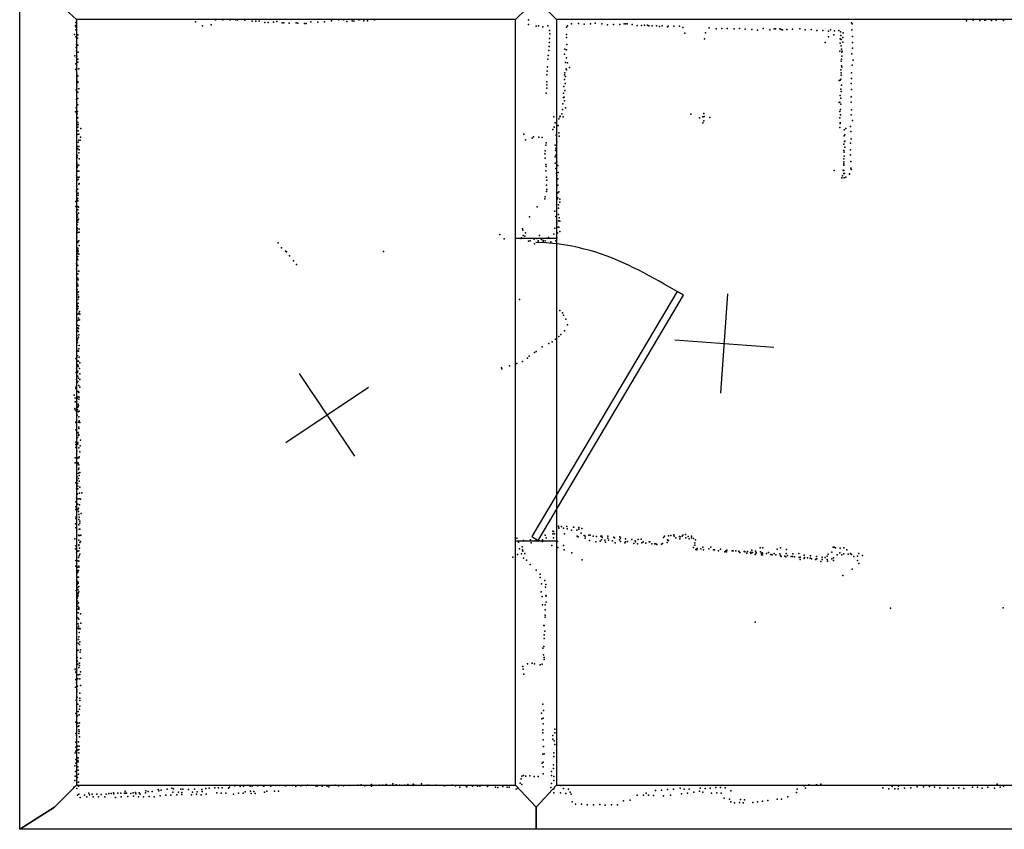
# Model space of a CAD drawing. Header units: millimetres. Extents: x 3313 to 29838, y -22117 to 770.
# Tile 2 of 28: x 8922 to 12881, y -22117 to -18860. Entities that reach past the tile are written whole.
import ezdxf

# ---------------------------------------------------------------- set-up
doc = ezdxf.new("R2010")
doc.units = ezdxf.units.MM
for name, color, linetype in [('DOORS', 7, 'Continuous'), ('P', 9, 'Continuous'), ('PANOS', 10, 'Continuous'), ('ROOMS', 1, 'Continuous'), ('WALLS', 3, 'Continuous')]:
    doc.layers.add(name, color=color, linetype=linetype)

# ---------------------------------------------------------------- blocks, each defined once
blk = doc.blocks.new('1-Standard_3D')
for points in [[(-403.982, 5.64828), (253.382, 394.931), (263.573, 377.722), (-393.791, -11.5606), (-403.982, 5.64828)], [(263.573, 377.722), (275.367, 357.142), (283.15, 343.495), (290.844, 329.879), (298.429, 316.269), (305.882, 302.642), (313.184, 288.973), (320.313, 275.239), (327.249, 261.416), (333.971, 247.479), (340.456, 233.405), (346.686, 219.17), (352.638, 204.75), (358.291, 190.121), (363.626, 175.258), (368.62, 160.139), (373.253, 144.738), (377.503, 129.032), (381.351, 112.998), (384.774, 96.6102), (387.752, 79.8457), (390.265, 62.6802), (392.29, 45.0899), (393.807, 27.0508), (395.085, -0.90191)]]:
    blk.add_lwpolyline(points)

msp = doc.modelspace()

# ---------------------------------------------------------------- linework, layer by layer
at = {"layer": 'DOORS'}
msp.add_lwpolyline([(10915.6, -20958.2), (10915.6, -19739), (11080.8, -19739), (11080.8, -20958.2), (10915.6, -20958.2)], dxfattribs=at)
at = {"layer": 'P'}
for p in [(9146, -18883), (9148, -18871), (9150, -18861), (9629, -18868), (9692, -18880), (9709, -18861), (9739, -18860), (9768, -18860), (9791, -18861), (9798, -18861), (9827, -18862), (9856, -18866), (9871, -18866), (9885, -18866), (9907, -18871), (9921, -18871), (9942, -18870), (9956, -18867), (9977, -18872), (9984, -18872), (10005, -18874), (10033, -18872), (10040, -18874), (10067, -18875), (10073, -18875), (10093, -18868), (10121, -18870), (10148, -18868), (10176, -18865), (10203, -18861), (10224, -18861), (10237, -18867), (10258, -18865), (10265, -18866), (10286, -18860), (10306, -18865), (10320, -18864), (10349, -18860), (10967, -18861), (10968, -18879), (11125, -18884), (11141, -18877), (11169, -18875), (11191, -18878), (11217, -18876), (11236, -18874), (11263, -18876), (11285, -18881), (11309, -18879), (11335, -18879), (11352, -18877), (11359, -18876), (11365, -18877), (11384, -18879), (11404, -18883), (11422, -18883), (11434, -18882), (11446, -18882), (11452, -18884), (11482, -18884), (11505, -18884), (12267, -18872), (12269, -18877), (12729, -18864), (12756, -18862), (12783, -18863), (12802, -18862), (12807, -18860), (12829, -18863), (12848, -18862), (12877, -18863), (9142, -18920), (9148, -18889), (9148, -18900), (9156, -18921), (9657, -18885), (10999, -18886), (11008, -18885), (11025, -18889), (11045, -18885), (11052, -18903), (11054, -18917), (11120, -18890), (11121, -18919), (11465, -18885), (11495, -18887), (11526, -18889), (11529, -18886), (11552, -18886), (11575, -18886), (11588, -18891), (11596, -18914), (11679, -18912), (11694, -18892), (11722, -18896), (11745, -18895), (11767, -18895), (11794, -18896), (11816, -18895), (11839, -18898), (11866, -18899), (11888, -18902), (11911, -18895), (11938, -18900), (11956, -18896), (11961, -18897), (11978, -18896), (11983, -18899), (11989, -18900), (12006, -18899), (12029, -18898), (12058, -18896), (12080, -18901), (12104, -18899), (12127, -18903), (12151, -18903), (12174, -18906), (12182, -18900), (12195, -18921), (12198, -18905), (12216, -18903), (12222, -18908), (12224, -18924), (12233, -18913), (12268, -18901), (9148, -18929), (9150, -18958), (9154, -18934), (9155, -18962), (11052, -18936), (11052, -18951), (11121, -18932), (11122, -18959), (11675, -18937), (12161, -18951), (12174, -18929), (12221, -18937), (12221, -18954), (12225, -18939), (12231, -18932), (12231, -18950), (12270, -18927), (12271, -18952), (9149, -18971), (9150, -18986), (9157, -18991), (11050, -18984), (11051, -18967), (11113, -18999), (11114, -18978), (11121, -18981), (12219, -18986), (12225, -18965), (12226, -18978), (12228, -18991), (12229, -18986), (12268, -18997), (12270, -18974), (9143, -19005), (9148, -19037), (9150, -19012), (9156, -19018), (9156, -19031), (11046, -19019), (11047, -19004), (11117, -19032), (11120, -19013), (11124, -19033), (12225, -19026), (12226, -19019), (12227, -19007), (12269, -19043), (12273, -19023), (9147, -19060), (9151, -19077), (9152, -19057), (9160, -19058), (11041, -19082), (11043, -19067), (11044, -19050), (11113, -19081), (11114, -19073), (11119, -19058), (11120, -19062), (11132, -19052), (12223, -19061), (12225, -19073), (12226, -19045), (12227, -19051), (12266, -19074), (9151, -19101), (9152, -19091), (9155, -19085), (9155, -19109), (9156, -19112), (11042, -19110), (11042, -19122), (11112, -19100), (11115, -19116), (11116, -19088), (12217, -19104), (12221, -19103), (12224, -19099), (12225, -19083), (12265, -19117), (12266, -19096), (9149, -19142), (9152, -19127), (9152, -19137), (9153, -19151), (9155, -19151), (9159, -19138), (11038, -19156), (11042, -19135), (11109, -19155), (11110, -19128), (11114, -19145), (12224, -19139), (12225, -19149), (12226, -19123), (12267, -19140), (9150, -19181), (9151, -19194), (9155, -19177), (11106, -19198), (11109, -19173), (11111, -19171), (11113, -19186), (12217, -19193), (12219, -19192), (12221, -19165), (12223, -19200), (12224, -19175), (12265, -19170), (12265, -19191), (9146, -19231), (9149, -19214), (9153, -19239), (9154, -19229), (9155, -19203), (11102, -19238), (11104, -19221), (11116, -19215), (11620, -19240), (11673, -19237), (12219, -19229), (12222, -19221), (12266, -19222), (9155, -19255), (9156, -19274), (11070, -19250), (11075, -19275), (11089, -19259), (11094, -19250), (11095, -19248), (11107, -19251), (11655, -19254), (11669, -19251), (11669, -19275), (11673, -19267), (11674, -19249), (11697, -19253), (12220, -19254), (12221, -19275), (12221, -19277), (12222, -19243), (12265, -19242), (12271, -19265), (9155, -19292), (9156, -19283), (9157, -19281), (9157, -19307), (9160, -19320), (9167, -19298), (10949, -19320), (11065, -19302), (11071, -19292), (11087, -19286), (11089, -19315), (12220, -19294), (12237, -19303), (12244, -19297), (12263, -19290), (12264, -19309), (9154, -19322), (9157, -19353), (9159, -19345), (9165, -19344), (9166, -19332), (10956, -19343), (10983, -19336), (10988, -19331), (11009, -19332), (11023, -19334), (11038, -19355), (11079, -19324), (11080, -19340), (11082, -19352), (11091, -19329), (12237, -19327), (12238, -19350), (12239, -19323), (12239, -19349), (12262, -19356), (12265, -19339), (9155, -19370), (9155, -19379), (9160, -19370), (9160, -19395), (9161, -19383), (11035, -19387), (11037, -19365), (11075, -19364), (11076, -19386), (11077, -19378), (12235, -19361), (12236, -19386), (12237, -19393), (12239, -19373), (12263, -19384), (9152, -19433), (9153, -19414), (9154, -19406), (9161, -19420), (11033, -19400), (11035, -19417), (11075, -19411), (11075, -19437), (11078, -19405), (11081, -19432), (12235, -19419), (12236, -19432), (12237, -19409), (12263, -19403), (12264, -19430), (9153, -19441), (9153, -19454), (9154, -19449), (9156, -19469), (9159, -19469), (9160, -19445), (11037, -19442), (11037, -19468), (11038, -19450), (11077, -19458), (11085, -19447), (11087, -19474), (12197, -19467), (12233, -19465), (12235, -19445), (12236, -19440), (12236, -19467), (12236, -19478), (12264, -19457), (12265, -19463), (9150, -19486), (9152, -19492), (9152, -19507), (9157, -19495), (9157, -19503), (9161, -19494), (11040, -19493), (11042, -19505), (11080, -19479), (11081, -19486), (11081, -19510), (11086, -19500), (12227, -19496), (12230, -19488), (12237, -19496), (12238, -19479), (12243, -19494), (12258, -19480), (12258, -19481), (9150, -19549), (9151, -19528), (9154, -19541), (9156, -19541), (9159, -19521), (9161, -19519), (11040, -19526), (11040, -19551), (11041, -19543), (11082, -19533), (11085, -19557), (11086, -19526), (11089, -19553), (9148, -19591), (9153, -19586), (9155, -19579), (9156, -19589), (9157, -19558), (9157, -19566), (11033, -19581), (11034, -19572), (11083, -19582), (11085, -19577), (11093, -19582), (11094, -19594), (9147, -19612), (9150, -19633), (9155, -19625), (9156, -19611), (9158, -19614), (11002, -19613), (11074, -19630), (11080, -19605), (11088, -19605), (11088, -19618), (9152, -19664), (9154, -19645), (9154, -19654), (9155, -19667), (9156, -19675), (9158, -19638), (9158, -19662), (10971, -19653), (11077, -19651), (11088, -19643), (11088, -19669), (11091, -19657), (11094, -19670), (9152, -19696), (9153, -19685), (9153, -19708), (9154, -19700), (9156, -19716), (9161, -19703), (9161, -19715), (10944, -19701), (10945, -19707), (11073, -19699), (11081, -19677), (11087, -19694), (11090, -19694), (11094, -19712), (9152, -19732), (9152, -19733), (9152, -19747), (9153, -19717), (9155, -19754), (9160, -19749), (10853, -19724), (10870, -19741), (10937, -19740), (10939, -19738), (10946, -19728), (10953, -19731), (10955, -19717), (10967, -19751), (10974, -19750), (10991, -19743), (11001, -19740), (11006, -19750), (11006, -19755), (11012, -19728), (11020, -19744), (11026, -19748), (11026, -19751), (11035, -19750), (11048, -19736), (11057, -19753), (11070, -19722), (11078, -19749), (11081, -19736), (11084, -19717), (9151, -19758), (9151, -19779), (9155, -19779), (9155, -19786), (9156, -19756), (9157, -19791), (9161, -19768), (9961, -19758), (9975, -19777), (9990, -19791), (9994, -19794), (10385, -19792), (10992, -19762), (9153, -19821), (9154, -19800), (9156, -19799), (9156, -19812), (9156, -19826), (9159, -19803), (10006, -19810), (10023, -19830), (9150, -19841), (9150, -19862), (9152, -19840), (9152, -19845), (9156, -19849), (9158, -19872), (9159, -19872), (10035, -19845), (9152, -19883), (9155, -19882), (9156, -19900), (9157, -19907), (9151, -19924), (9153, -19921), (9153, -19945), (9156, -19928), (9156, -19930), (9153, -19987), (9155, -19956), (9155, -19966), (9155, -19986), (9158, -19954), (9158, -19973), (9158, -19977), (10931, -19985), (9153, -20007), (9153, -20010), (9153, -20027), (9156, -20022), (9157, -20000), (9157, -20014), (11094, -20030), (9156, -20045), (9156, -20070), (9157, -20068), (9157, -20068), (9158, -20061), (9159, -20041), (9162, -20034), (9162, -20067), (9164, -20045), (11105, -20039), (11109, -20049), (11118, -20065), (9154, -20089), (9154, -20110), (9155, -20099), (9158, -20102), (9159, -20091), (11113, -20112), (11124, -20087), (9152, -20130), (9153, -20151), (9156, -20144), (9157, -20114), (9158, -20137), (9160, -20127), (11076, -20145), (11089, -20135), (11097, -20126), (9152, -20171), (9154, -20159), (9160, -20184), (9161, -20171), (11023, -20176), (11049, -20162), (11063, -20156), (9148, -20223), (9152, -20219), (9154, -20212), (9155, -20192), (9158, -20194), (9161, -20217), (10963, -20221), (10970, -20214), (10992, -20199), (10998, -20195), (9150, -20262), (9154, -20233), (9155, -20253), (9156, -20248), (9157, -20255), (9158, -20234), (9162, -20263), (9163, -20240), (10859, -20260), (10860, -20264), (10891, -20253), (10921, -20243), (10943, -20235), (9149, -20279), (9150, -20307), (9151, -20298), (9154, -20279), (9156, -20274), (9156, -20294), (9158, -20302), (9163, -20308), (9164, -20285), (9147, -20343), (9148, -20338), (9153, -20319), (9156, -20315), (9160, -20332), (9163, -20338), (9141, -20370), (9145, -20383), (9151, -20376), (9152, -20356), (9153, -20384), (9156, -20377), (9157, -20356), (9158, -20355), (9159, -20360), (9160, -20387), (9161, -20378), (9143, -20424), (9145, -20397), (9151, -20421), (9152, -20397), (9157, -20407), (9157, -20417), (9158, -20412), (9145, -20429), (9150, -20433), (9150, -20437), (9153, -20451), (9154, -20430), (9157, -20438), (9160, -20458), (9161, -20435), (9148, -20479), (9149, -20479), (9150, -20483), (9158, -20479), (9159, -20499), (9159, -20505), (9161, -20474), (9163, -20481), (9148, -20510), (9152, -20524), (9154, -20541), (9157, -20520), (9158, -20532), (9159, -20528), (9159, -20531), (9147, -20560), (9147, -20569), (9147, -20581), (9148, -20560), (9156, -20561), (9156, -20567), (9159, -20582), (9165, -20574), (9166, -20551), (9145, -20622), (9150, -20606), (9150, -20624), (9152, -20596), (9156, -20623), (9159, -20622), (9161, -20619), (9163, -20598), (9145, -20642), (9151, -20652), (9157, -20643), (9157, -20645), (9159, -20651), (9159, -20664), (9152, -20685), (9153, -20699), (9158, -20670), (9158, -20684), (9158, -20705), (9161, -20693), (9164, -20681), (9147, -20723), (9150, -20745), (9153, -20713), (9154, -20726), (9155, -20737), (9161, -20717), (9163, -20740), (9150, -20783), (9151, -20768), (9154, -20747), (9154, -20768), (9155, -20747), (9162, -20764), (9171, -20763), (9147, -20799), (9147, -20820), (9155, -20809), (9157, -20788), (9162, -20812), (9164, -20787), (9166, -20789), (9148, -20830), (9149, -20860), (9155, -20830), (9158, -20825), (9158, -20838), (9159, -20850), (9161, -20861), (9169, -20846), (9146, -20888), (9148, -20866), (9159, -20892), (9160, -20871), (9163, -20885), (9164, -20877), (11088, -20898), (11100, -20899), (11122, -20899), (11149, -20902), (11150, -20902), (11170, -20903), (9147, -20904), (9151, -20913), (9158, -20934), (9160, -20935), (9161, -20909), (9163, -20910), (9163, -20935), (9168, -20934), (11034, -20934), (11065, -20928), (11066, -20918), (11068, -20919), (11072, -20928), (11089, -20904), (11089, -20905), (11108, -20905), (11113, -20928), (11123, -20908), (11140, -20913), (11162, -20913), (11163, -20938), (11167, -20941), (11170, -20909), (11180, -20925), (11182, -20907), (11191, -20935), (11195, -20938), (11210, -20934), (11215, -20934), (11227, -20937), (11241, -20939), (11258, -20937), (11263, -20937), (11264, -20943), (11286, -20938), (11311, -20942), (11335, -20941), (11511, -20943), (11515, -20937), (11530, -20936), (11540, -20935), (11552, -20932), (11553, -20938), (11554, -20938), (11575, -20939), (11578, -20940), (11586, -20937), (11588, -20934), (11599, -20931), (11609, -20939), (11623, -20937), (9144, -20949), (9147, -20976), (9159, -20954), (9159, -20973), (9159, -20975), (9163, -20963), (9166, -20959), (10921, -20946), (10928, -20962), (10942, -20981), (10947, -20955), (10975, -20953), (10978, -20964), (10995, -20956), (11002, -20955), (11012, -20957), (11024, -20952), (11024, -20959), (11038, -20944), (11061, -20975), (11068, -20945), (11084, -20959), (11085, -20983), (11109, -20975), (11196, -20946), (11213, -20955), (11238, -20960), (11256, -20958), (11261, -20953), (11274, -20954), (11277, -20962), (11286, -20946), (11289, -20954), (11305, -20956), (11314, -20945), (11316, -20964), (11333, -20952), (11337, -20946), (11337, -20959), (11355, -20965), (11357, -20949), (11358, -20960), (11366, -20959), (11383, -20951), (11391, -20967), (11396, -20957), (11398, -20961), (11406, -20969), (11408, -20951), (11421, -20950), (11423, -20965), (11429, -20960), (11440, -20966), (11453, -20960), (11455, -20961), (11464, -20969), (11476, -20969), (11479, -20968), (11483, -20971), (11502, -20970), (11506, -20967), (11525, -20963), (11527, -20952), (11530, -20955), (11560, -20945), (11576, -20949), (11600, -20945), (11613, -20949), (11623, -20944), (11631, -20947), (11631, -20983), (11637, -20964), (11637, -20974), (11639, -20952), (11668, -20982), (11701, -20982), (12192, -20982), (12197, -20982), (9146, -20989), (9150, -21004), (9154, -20998), (9159, -20996), (9161, -21017), (9162, -20986), (9163, -21010), (10904, -21022), (10924, -21011), (10932, -20988), (10940, -21009), (10943, -20992), (10945, -20998), (10953, -21008), (11111, -20993), (11142, -21005), (11641, -20991), (11645, -20992), (11646, -20987), (11660, -20988), (11671, -20993), (11693, -20989), (11712, -20992), (11715, -20992), (11732, -20996), (11740, -20990), (11757, -21001), (11761, -20996), (11764, -21001), (11765, -20994), (11787, -20996), (11790, -20997), (11801, -20996), (11813, -20998), (11814, -20999), (11818, -21004), (11835, -20999), (11838, -21000), (11838, -21001), (11845, -21006), (11848, -20999), (11860, -21003), (11861, -21002), (11861, -21007), (11865, -20994), (11868, -21003), (11879, -21012), (11881, -20998), (11883, -21004), (11883, -21006), (11899, -20985), (11900, -21001), (11905, -21007), (11905, -21013), (11907, -21005), (11909, -21006), (11909, -21013), (11910, -20985), (11925, -21008), (11932, -21003), (11942, -21011), (11948, -21013), (11955, -21008), (11962, -21013), (11967, -20990), (11978, -21009), (11981, -20985), (11981, -21015), (11981, -21016), (11983, -21019), (11998, -21018), (12003, -21021), (12004, -21007), (12005, -20991), (12009, -21016), (12024, -21020), (12029, -21019), (12030, -21009), (12037, -21021), (12054, -21007), (12060, -21022), (12076, -21014), (12102, -21017), (12125, -21019), (12148, -21022), (12169, -21018), (12173, -21010), (12187, -21002), (12202, -20984), (12209, -21013), (12220, -21005), (12221, -20986), (12227, -21013), (12235, -20985), (12235, -21009), (12247, -20992), (12253, -21010), (12262, -21008), (12267, -21012), (12276, -21019), (12291, -21018), (12296, -21008), (12311, -21016), (9148, -21035), (9148, -21058), (9157, -21037), (9158, -21024), (9158, -21024), (9159, -21038), (9159, -21059), (10947, -21026), (10959, -21034), (10974, -21051), (11183, -21033), (12056, -21023), (12060, -21031), (12076, -21027), (12077, -21024), (12090, -21025), (12100, -21026), (12106, -21029), (12122, -21031), (12125, -21029), (12127, -21029), (12143, -21039), (12149, -21031), (12161, -21024), (12169, -21031), (12170, -21038), (12187, -21029), (12194, -21025), (12194, -21036), (12291, -21035), (12296, -21048), (9151, -21088), (9154, -21063), (9155, -21076), (9156, -21083), (9158, -21076), (9159, -21063), (10998, -21074), (11015, -21090), (12232, -21096), (12269, -21070), (9152, -21129), (9153, -21119), (9153, -21132), (9154, -21103), (9156, -21102), (9157, -21123), (9157, -21127), (9158, -21102), (9160, -21140), (11015, -21104), (11020, -21130), (11033, -21116), (11037, -21132), (9149, -21156), (9154, -21145), (9155, -21177), (9156, -21144), (9156, -21180), (9157, -21153), (9157, -21165), (9157, -21170), (9159, -21161), (11019, -21161), (11036, -21143), (11037, -21176), (11038, -21179), (9153, -21187), (9154, -21199), (9155, -21219), (9156, -21208), (9158, -21206), (11022, -21181), (11024, -21214), (11035, -21214), (11038, -21203), (9153, -21245), (9157, -21232), (9157, -21246), (9159, -21224), (9159, -21229), (9159, -21232), (9166, -21250), (11034, -21234), (11034, -21256), (12423, -21227), (12876, -21226), (9152, -21264), (9155, -21266), (9157, -21291), (9160, -21272), (9160, -21272), (9168, -21287), (11029, -21297), (11031, -21297), (11034, -21263), (11879, -21283), (9155, -21308), (9158, -21300), (9159, -21311), (9160, -21308), (9161, -21325), (9165, -21310), (11031, -21334), (11033, -21320), (9157, -21368), (9158, -21354), (9160, -21342), (9162, -21373), (9164, -21363), (11030, -21349), (9155, -21397), (9157, -21396), (9165, -21404), (9166, -21395), (11025, -21388), (11028, -21415), (11029, -21381), (9153, -21426), (9154, -21440), (9155, -21453), (9162, -21449), (9162, -21458), (9166, -21428), (10964, -21451), (10983, -21448), (10992, -21451), (11015, -21455), (11023, -21452), (11030, -21434), (11031, -21426), (9145, -21473), (9147, -21485), (9150, -21480), (9157, -21496), (9159, -21466), (9163, -21494), (9166, -21483), (10945, -21462), (10946, -21473), (10949, -21493), (9148, -21514), (9150, -21518), (9150, -21528), (9156, -21511), (9163, -21512), (9146, -21545), (9152, -21556), (9152, -21564), (9154, -21541), (9164, -21569), (9166, -21538), (9149, -21597), (9153, -21586), (9155, -21614), (9164, -21590), (9164, -21599), (11025, -21613), (9147, -21651), (9157, -21643), (9162, -21633), (9164, -21621), (11020, -21650), (11028, -21639), (9148, -21686), (9154, -21660), (9155, -21690), (9161, -21657), (9162, -21689), (11021, -21673), (11026, -21670), (11026, -21693), (9147, -21731), (9157, -21704), (9160, -21701), (9160, -21717), (9160, -21732), (9161, -21723), (11025, -21717), (11025, -21729), (11073, -21714), (11074, -21729), (9148, -21767), (9150, -21740), (9150, -21755), (9158, -21765), (9162, -21745), (11026, -21757), (11065, -21739), (11065, -21754), (11071, -21761), (9145, -21809), (9148, -21787), (9148, -21803), (9155, -21783), (9156, -21798), (9159, -21810), (9160, -21796), (9161, -21782), (11028, -21784), (11030, -21813), (11070, -21809), (11073, -21776), (9148, -21836), (9148, -21851), (9154, -21829), (9155, -21840), (9157, -21829), (9157, -21846), (11022, -21851), (11025, -21815), (11026, -21847), (11070, -21824), (9143, -21862), (9146, -21885), (9156, -21866), (9157, -21879), (11027, -21866), (11060, -21884), (11068, -21857), (11068, -21873), (9144, -21920), (9145, -21903), (9151, -21898), (9152, -21927), (9154, -21909), (9158, -21895), (9158, -21927), (10934, -21932), (10938, -21914), (10941, -21903), (10948, -21900), (10957, -21903), (10973, -21902), (10991, -21905), (11007, -21904), (11027, -21894), (11060, -21900), (11060, -21933), (11069, -21921), (11070, -21904), (9140, -21948), (9152, -21953), (9158, -21944), (9200, -21971), (9299, -21970), (9316, -21972), (9328, -21971), (9343, -21972), (9346, -21964), (9347, -21972), (9351, -21971), (9378, -21970), (9387, -21969), (9402, -21970), (9428, -21970), (9429, -21962), (9439, -21965), (9455, -21965), (9479, -21957), (9481, -21962), (9490, -21960), (9515, -21956), (9533, -21952), (9537, -21968), (9540, -21954), (9560, -21967), (9570, -21955), (9574, -21969), (9578, -21955), (9600, -21957), (9616, -21967), (9624, -21955), (9635, -21966), (9654, -21957), (9656, -21965), (9670, -21953), (9684, -21952), (9707, -21950), (9715, -21970), (9721, -21950), (9732, -21971), (9736, -21950), (9750, -21971), (9762, -21951), (9765, -21948), (9787, -21942), (9801, -21972), (9808, -21945), (9820, -21971), (9822, -21943), (9829, -21966), (9849, -21944), (9850, -21963), (9857, -21944), (9863, -21965), (9878, -21942), (9901, -21942), (9904, -21943), (9906, -21968), (9915, -21963), (9932, -21943), (9946, -21963), (9952, -21941), (9962, -21963), (9965, -21941), (9986, -21941), (9992, -21942), (10019, -21941), (10032, -21945), (10052, -21942), (10073, -21941), (10079, -21939), (10112, -21942), (10118, -21943), (10138, -21944), (10158, -21944), (10165, -21946), (10190, -21939), (10204, -21942), (10224, -21942), (10249, -21941), (10283, -21939), (10295, -21938), (10309, -21942), (10336, -21937), (10336, -21943), (10369, -21939), (10382, -21939), (10395, -21937), (10422, -21934), (10435, -21938), (10449, -21939), (10470, -21939), (10483, -21937), (10504, -21935), (10504, -21941), (10511, -21940), (10537, -21934), (10559, -21939), (10567, -21940), (10595, -21940), (10626, -21941), (10631, -21942), (10659, -21939), (10674, -21942), (10691, -21947), (10716, -21942), (10720, -21946), (10742, -21944), (10763, -21944), (10772, -21944), (10803, -21945), (10835, -21948), (10844, -21949), (10865, -21945), (10882, -21947), (10890, -21947), (10918, -21956), (10925, -21952), (10941, -21937), (11058, -21949), (11069, -21954), (11070, -21970), (11096, -21970), (11097, -21941), (11108, -21953), (11128, -21956), (11135, -21968), (11441, -21971), (11478, -21961), (11502, -21960), (11527, -21957), (11551, -21955), (11578, -21951), (11594, -21955), (11607, -21971), (11614, -21955), (11632, -21968), (11655, -21964), (11658, -21952), (11669, -21968), (11678, -21953), (11698, -21951), (11704, -21972), (11721, -21949), (11725, -21970), (11740, -21949), (11742, -21971), (11759, -21950), (11781, -21962), (12045, -21969), (12048, -21955), (12076, -21942), (12081, -21951), (12095, -21938), (12125, -21938), (12143, -21936), (12393, -21950), (12416, -21954), (12430, -21945), (12440, -21954), (12454, -21954), (12455, -21944), (12480, -21951), (12505, -21950), (12531, -21946), (12556, -21946), (12580, -21945), (12600, -21948), (12622, -21950), (12654, -21951), (12676, -21951), (12698, -21950), (12718, -21953), (12753, -21947), (12773, -21948), (12792, -21951), (12814, -21948), (12842, -21951), (12852, -21936), (12864, -21947), (12878, -21943), (9154, -21979), (9160, -21976), (9165, -21989), (9183, -21979), (9192, -21987), (9203, -21978), (9213, -21976), (9217, -21986), (9232, -21976), (9239, -21987), (9250, -21977), (9264, -21986), (9269, -21976), (9280, -21973), (9289, -21973), (9300, -21974), (9307, -21989), (9330, -21987), (9356, -21985), (9369, -21973), (9380, -21984), (9389, -21974), (9399, -21986), (9406, -21976), (9420, -21986), (9443, -21985), (9462, -21986), (9487, -21982), (9510, -21980), (9530, -21980), (9554, -21978), (9574, -21977), (9612, -21978), (9633, -21976), (9651, -21978), (9671, -21976), (9781, -21975), (9852, -21973), (9868, -21973), (11118, -21973), (11139, -21976), (11143, -22006), (11349, -22003), (11377, -22000), (11405, -21980), (11430, -21979), (11450, -21980), (11470, -21981), (11511, -21982), (11538, -21979), (11583, -21974), (11754, -21992), (11776, -21996), (11781, -22007), (11796, -22010), (11816, -22009), (11820, -21997), (11831, -22010), (11836, -21998), (11869, -22009), (11889, -22007), (11909, -22004), (11930, -22001), (11968, -21996), (11985, -21996), (12010, -21987), (11156, -22016), (11181, -22016), (11204, -22018), (11229, -22018), (11255, -22017), (11276, -22020), (11301, -22019), (11326, -22019)]:
    msp.add_point(p, dxfattribs=at)
at = {"layer": 'PANOS'}
for points in [[(11740.5, -20361.7), (11769.5, -19962.8)], [(11555.5, -20147.8), (11954.5, -20176.7)], [(10269.8, -20615.7), (10047, -20283.5)], [(9992.3, -20561), (10324.5, -20338.2)]]:
    msp.add_lwpolyline(points, dxfattribs=at)
at = {"layer": 'ROOMS'}
for points in [[(9150.4, -18859.5), (9150.4, -21939.2), (10915.6, -21939.2), (10915.6, -18859.5), (9906, -18859.5), (9150.4, -18859.5)], [(11080.8, -21939.2), (14433.5, -21939.2), (14433.5, -18859.5), (14205, -18859.5), (12865.1, -18859.5), (11080.8, -18859.5), (11080.8, -21939.2)]]:
    msp.add_lwpolyline(points, close=True, dxfattribs=at)
at = {"layer": 'WALLS'}
for points in [[(9150.4, -18859.5), (9150.4, -21939.2), (9061.5, -22028.2), (8921.8, -22117), (8921.8, -18694.4), (9061.5, -18777), (9150.4, -18859.5)], [(10915.6, -21939.2), (10915.6, -18859.5), (10998.2, -18777), (11080.8, -18859.5), (11080.8, -21939.2), (10998.2, -22028.2), (10915.6, -21939.2)], [(10998.2, -22117), (8921.8, -22117), (9061.5, -22028.2), (9150.4, -21939.2), (10915.6, -21939.2), (10998.2, -22028.2), (10998.2, -22117)], [(14611.4, -22117), (10998.2, -22117), (10998.2, -22028.2), (11080.8, -21939.2), (14433.5, -21939.2), (14522.5, -22028.2), (14611.4, -22117)]]:
    msp.add_lwpolyline(points, dxfattribs=at)

# ---------------------------------------------------------------- block references
at = {"layer": 'DOORS', "xscale": 1.5, "yscale": -1.5, "rotation": 90}
msp.add_blockref('1-Standard_3D', (10998.2, -20348.6), dxfattribs=at)

doc.saveas('drawing.dxf')
